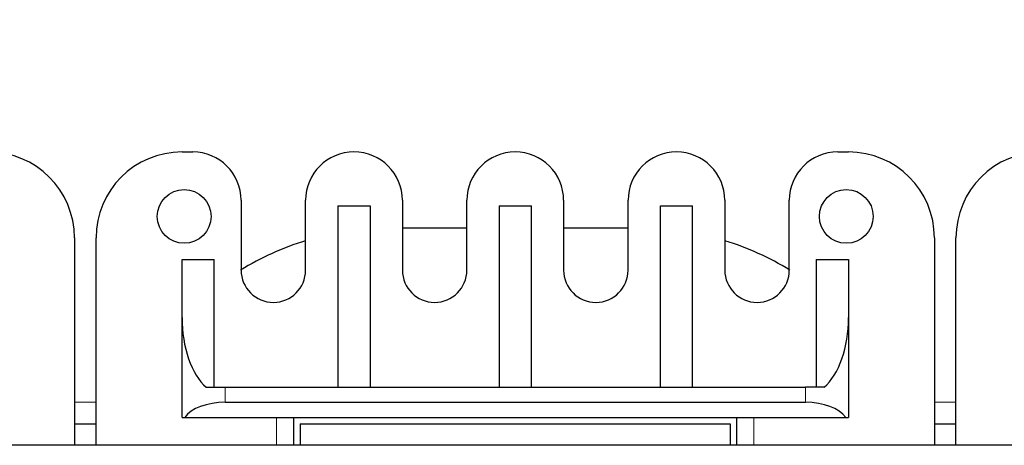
# Model space of a CAD drawing. Header units: millimetres. Extents: x 5 to 418, y 2 to 292.
# Tile 6 of 36: x 92 to 115, y 103 to 112. Entities that reach past the tile are written whole.
import ezdxf

# ---------------------------------------------------------------- set-up
doc = ezdxf.new("R2010")
doc.units = ezdxf.units.MM
doc.layers.add('SLD-0', color=7, linetype='Continuous')
doc.styles.add('SLDTEXTSTYLE0', font='TXT', dxfattribs={"width": 0.605})
doc.dimstyles.new('SLDDIMSTYLE0', dxfattribs={"dimtxt": 3.5, "dimasz": 3.302, "dimexe": 0, "dimexo": 0.0625, "dimgap": 0.875, "dimtad": 1, "dimlfac": 2, "dimrnd": 1e-09, "dimzin": 12, "dimdsep": 46, "dimtxsty": 'SLDTEXTSTYLE0', "dimsah": 1, "dimcen": 0.09, "dimadec": 0, "dimazin": 3, "dimtfac": 1, "dimtofl": 0, "dimtmove": 0, "dimatfit": 3, "dimfxl": 1, "dimfrac": 2, "dimtolj": 1, "dimtzin": 12, "dimarcsym": 0})

# ---------------------------------------------------------------- blocks, each defined once
blk = doc.blocks.new('_D_4')
at = {"layer": 'SLD-0'}
for p, q in [((69.619, 110.323), (69.619, 127.578)), ((137.619, 110.323), (137.619, 127.578)), ((69.619, 126.578), (137.619, 126.578))]:
    blk.add_line(p, q, dxfattribs=at)
for points in [[(69.619, 126.578), (72.921, 126.07), (72.921, 127.086)], [(137.619, 126.578), (134.317, 127.086), (134.317, 126.07)]]:
    blk.add_solid(points, dxfattribs=at)
at = {"layer": 'SLD-0', "insert": (99.608, 131.09), "char_height": 3.5, "attachment_point": 1, "style": 'SLDTEXTSTYLE0'}
blk.add_mtext('136', dxfattribs=at)
blk = doc.blocks.new('_D_5')
at = {"layer": 'SLD-0'}
for p, q in [((81.119, 111.973), (81.119, 121.109)), ((126.119, 111.973), (126.119, 121.109)), ((81.119, 120.109), (126.119, 120.109))]:
    blk.add_line(p, q, dxfattribs=at)
for points in [[(81.119, 120.109), (84.421, 119.601), (84.421, 120.617)], [(126.119, 120.109), (122.817, 120.617), (122.817, 119.601)]]:
    blk.add_solid(points, dxfattribs=at)
at = {"layer": 'SLD-0', "insert": (100.945, 124.621), "char_height": 3.5, "attachment_point": 1, "style": 'SLDTEXTSTYLE0'}
blk.add_mtext('90', dxfattribs=at)

msp = doc.modelspace()

# ---------------------------------------------------------------- linework, layer by layer
at = {"color": 7, "linetype": 'Continuous', "lineweight": 25}
for p, q in [((95.8689, 109.3476), (96.1189, 109.3476)), ((111.1189, 109.3476), (111.3689, 109.3476)), ((97.2439, 108.2226), (97.2439, 106.5976)), ((98.7439, 106.5976), (98.7439, 108.2226)), ((99.4939, 108.0976), (99.4939, 103.8726)), ((99.4939, 108.0976), (100.2439, 108.0976)), ((100.2439, 108.0976), (100.2439, 103.8726)), ((100.9939, 108.2226), (100.9939, 106.5976)), ((102.4939, 106.5976), (102.4939, 108.2226)), ((103.2439, 108.0976), (103.9939, 108.0976)), ((103.2439, 108.0976), (103.2439, 103.8726)), ((103.9939, 103.8726), (103.9939, 108.0976)), ((104.7439, 108.2226), (104.7439, 106.5976)), ((106.2439, 106.5976), (106.2439, 108.2226)), ((106.9939, 108.0976), (107.7439, 108.0976)), ((106.9939, 103.8726), (106.9939, 108.0976)), ((107.7439, 103.8726), (107.7439, 108.0976)), ((108.4939, 108.2226), (108.4939, 106.5976)), ((109.9939, 106.5976), (109.9939, 108.2226)), ((102.4939, 107.5726), (100.9939, 107.5726)), ((106.2439, 107.5726), (104.7439, 107.5726)), ((93.3689, 107.3476), (93.3689, 102.5226)), ((93.8689, 102.5226), (93.8689, 107.3476)), ((113.3689, 107.3476), (113.3689, 102.5226)), ((113.8689, 102.5226), (113.8689, 107.3476)), ((95.8689, 105.4954), (95.8689, 106.8476)), ((95.8689, 106.8476), (96.6189, 106.8476)), ((96.6189, 103.8726), (96.6189, 106.8476)), ((110.6189, 106.8476), (111.3689, 106.8476)), ((110.6189, 106.8476), (110.6189, 103.8726)), ((111.3689, 106.8476), (111.3689, 105.4954)), ((95.8689, 103.1726), (95.8689, 105.4954)), ((111.3689, 105.4954), (111.3689, 103.1726)), ((96.433, 103.8726), (96.8689, 103.8726)), ((96.8689, 103.8726), (110.3689, 103.8726)), ((110.8048, 103.8726), (110.3689, 103.8726)), ((96.8689, 103.5226), (110.3689, 103.5226)), ((95.8689, 103.1726), (95.9321, 103.1726)), ((95.9321, 103.1726), (111.3056, 103.1726)), ((98.4689, 102.5226), (98.4689, 103.1726)), ((108.7689, 103.1726), (108.7689, 102.5226)), ((111.3056, 103.1726), (111.3689, 103.1726)), ((93.3689, 103.0226), (93.8689, 103.0226)), ((98.6189, 103.0226), (98.6189, 102.5226)), ((98.6189, 103.0226), (108.6189, 103.0226)), ((108.6189, 103.0226), (108.6189, 102.5226)), ((113.3689, 103.0226), (113.8689, 103.0226)), ((128.6189, 102.5226), (78.6189, 102.5226))]:
    msp.add_line(p, q, dxfattribs=at)
at = {"color": 7, "linetype": 'Continuous', "lineweight": 18}
for p, q in [((96.8689, 103.5226), (96.8689, 103.8726)), ((110.3689, 103.5226), (110.3689, 103.8726)), ((93.3689, 103.5226), (93.8689, 103.5226)), ((113.3689, 103.5226), (113.8689, 103.5226)), ((98.0689, 103.1726), (98.0689, 102.5226)), ((109.1689, 102.5226), (109.1689, 103.1726))]:
    msp.add_line(p, q, dxfattribs=at)
at = {"color": 7, "linetype": 'Continuous', "lineweight": 25}
for centre in [(95.9189, 107.8476), (111.3189, 107.8476)]:
    msp.add_circle(centre, 0.625, dxfattribs=at)
for centre, radius, start, end in [((91.3689, 107.3476), 2, 0, 90), ((95.8689, 107.3476), 2, 90, 180), ((96.1189, 108.2226), 1.125, 360, 90), ((99.8689, 108.2226), 1.125, 0, 180), ((103.6189, 108.2226), 1.125, 0, 180), ((107.3689, 108.2226), 1.125, 360, 180), ((111.1189, 108.2226), 1.125, 90, 180), ((111.3689, 107.3476), 2, 0, 90), ((115.8689, 107.3476), 2, 90, 180), ((100.6689, 101.0226), 6.55, 107.09118, 121.66357), ((106.5689, 101.0226), 6.55, 58.33643, 72.90882), ((97.9939, 106.5976), 0.75, 180, 0), ((101.7439, 106.5976), 0.75, 180, 360), ((105.4939, 106.5976), 0.75, 180, 0), ((109.2439, 106.5976), 0.75, 180, 0)]:
    msp.add_arc(centre, radius, start, end, dxfattribs=at)
for centre, major_axis, ratio, start_param, end_param in [((96.8689, 105.4954), (0, 1.803), 0.5546218, 1.5707963, 2.6905658), ((110.3689, 105.4954), (0, 1.803), 0.5546218, 3.5926195, 4.712389), ((96.8689, 102.9842), (1, 0), 0.5384615, 1.5707963, 2.7840215), ((110.3689, 102.9842), (1, 0), 0.5384615, 0.3575711, 1.5707963)]:
    msp.add_ellipse(centre, major_axis=major_axis, ratio=ratio, start_param=start_param, end_param=end_param, dxfattribs=at)

# ---------------------------------------------------------------- dimensions: what is measured, and where the dimension line sits
at = {"layer": 'SLD-0'}
for base, p1, p2, picture, middle in [((137.6189, 126.5785), (69.6189, 110.3226), (137.6189, 110.3226), '_D_4', (103.6189, 126.5785)), ((126.1189, 120.1094), (81.1189, 111.9726), (126.1189, 111.9726), '_D_5', (103.6189, 120.1094))]:
    dim = msp.add_linear_dim(base=base, p1=p1, p2=p2, dimstyle='SLDDIMSTYLE0', dxfattribs=at)
    dim.commit()
    dim.dimension.update_dxf_attribs({"geometry": picture, "text_midpoint": middle, "dimtype": 160})

doc.saveas('drawing.dxf')
